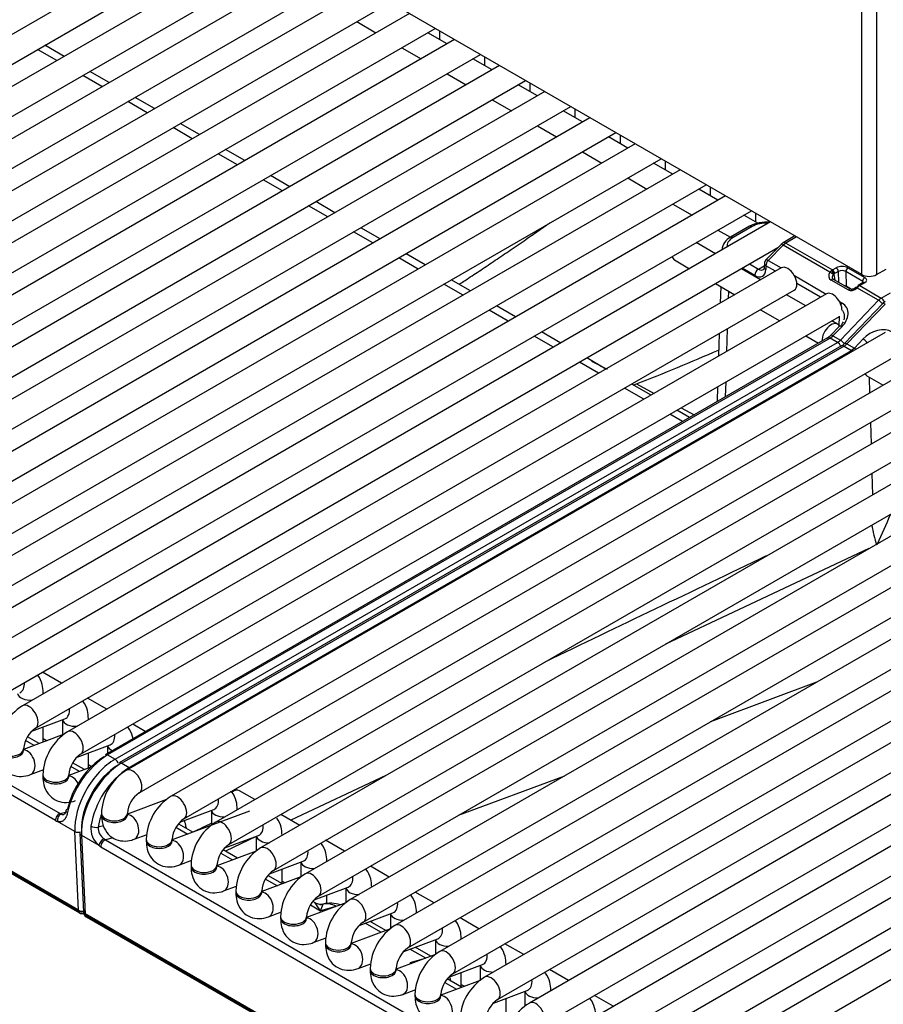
# Model space of a CAD drawing. Header units: millimetres. Extents: x 0 to 200, y 0 to 287.
# Tile 27 of 73: x 153.17 to 157.33, y 84.65 to 89.4. Entities that reach past the tile are written whole.
import ezdxf

# ---------------------------------------------------------------- set-up
doc = ezdxf.new("R2010")
doc.units = ezdxf.units.MM
doc.layers.add('148.257_BW4C_CTM', color=7, linetype='Continuous')
doc.layers.add('Standard', color=7, linetype='Continuous')

# ---------------------------------------------------------------- blocks, each defined once
blk = doc.blocks.new('SE3')
at = {"layer": '148.257_BW4C_CTM', "color": 7, "linetype": 'Continuous'}
for p, q in [((157.2288, 88.1717), (147.4884, 93.7953)), ((157.2288, 88.1717), (157.2288, 91.9023)), ((157.2995, 91.8726), (157.2995, 88.1717)), ((153.451, 85.1054), (143.5939, 90.7963)), ((143.5944, 90.7916), (153.4515, 85.1006)), ((143.5995, 90.7826), (153.4565, 85.0916)), ((154.1755, 89.9345), (150.35, 87.7258)), ((150.4125, 87.6176), (154.3005, 89.8623)), ((154.3933, 89.8088), (150.5678, 87.6001)), ((150.6303, 87.4919), (154.5183, 89.7366)), ((154.611, 89.683), (150.7855, 87.4744)), ((150.848, 87.3662), (154.736, 89.6109)), ((154.8288, 89.5573), (151.0033, 87.3487)), ((151.0658, 87.2404), (154.9538, 89.4851)), ((155.0465, 89.4316), (151.2211, 87.223)), ((151.2836, 87.1147), (155.1715, 89.3594)), ((154.7928, 89.3922), (154.8856, 89.3387)), ((155.2283, 89.2851), (155.1356, 89.3387)), ((155.1914, 89.348), (155.1914, 89.3065)), ((155.2643, 89.3059), (151.4388, 87.0972)), ((153.3813, 89.2245), (153.2886, 89.2781)), ((155.0106, 89.2665), (155.1033, 89.213)), ((151.5013, 86.989), (155.3893, 89.2337)), ((153.3462, 89.2043), (153.2535, 89.2578)), ((155.4091, 89.2222), (155.4091, 89.1807)), ((155.482, 89.1802), (151.6566, 86.9715)), ((155.4461, 89.1594), (155.3533, 89.213)), ((153.564, 89.0785), (153.4712, 89.1321)), ((153.5991, 89.0988), (153.5063, 89.1523)), ((155.2283, 89.1408), (155.3211, 89.0872)), ((151.7191, 86.8633), (155.607, 89.108)), ((155.6639, 89.0337), (155.5711, 89.0872)), ((155.6269, 89.0965), (155.6269, 89.055)), ((155.6998, 89.0544), (151.8743, 86.8458)), ((153.8168, 88.9731), (153.7241, 89.0266)), ((151.9368, 86.7375), (155.8248, 88.9823)), ((153.7817, 88.9528), (153.689, 89.0064)), ((155.4461, 89.0151), (155.5389, 88.9615)), ((155.8816, 88.908), (155.7889, 88.9615)), ((155.8447, 88.9708), (155.8447, 88.9293)), ((155.9176, 88.9287), (152.0921, 86.7201)), ((154.0346, 88.8473), (153.9418, 88.9009)), ((155.6639, 88.8893), (155.7566, 88.8358)), ((152.1546, 86.6118), (156.0426, 88.8565)), ((153.9995, 88.8271), (153.9067, 88.8806)), ((156.0624, 88.8451), (156.0624, 88.8036)), ((156.1353, 88.803), (152.3098, 86.5944)), ((156.0994, 88.7822), (156.0066, 88.8358)), ((154.2172, 88.7014), (154.1245, 88.7549)), ((154.2523, 88.7216), (154.1596, 88.7752)), ((155.8816, 88.7636), (155.9744, 88.7101)), ((152.3723, 86.4861), (156.2603, 88.7308)), ((156.3171, 88.6565), (156.2244, 88.7101)), ((156.2802, 88.7193), (156.2802, 88.6778)), ((156.3531, 88.6773), (152.5276, 86.4686)), ((154.4701, 88.5959), (154.3773, 88.6495)), ((152.5901, 86.3604), (156.4781, 88.6051)), ((154.435, 88.5756), (154.3422, 88.6292)), ((156.0994, 88.6379), (156.1921, 88.5843)), ((156.5708, 88.5515), (152.7454, 86.3429)), ((156.5349, 88.5308), (156.4421, 88.5843)), ((156.4979, 88.5936), (156.4979, 88.5521)), ((154.6528, 88.4499), (154.56, 88.5035)), ((154.6878, 88.4702), (154.5951, 88.5237)), ((156.3171, 88.5122), (156.4099, 88.4586)), ((152.8079, 86.2347), (156.6958, 88.4794)), ((156.7272, 88.4197), (156.6599, 88.4586)), ((156.7157, 88.4679), (156.7157, 88.4264)), ((156.7886, 88.4258), (152.9631, 86.2172)), ((154.8705, 88.3242), (154.7778, 88.3778)), ((154.9056, 88.3445), (154.8128, 88.398)), ((156.5349, 88.3865), (156.595, 88.3517)), ((156.6867, 88.4047), (156.5952, 88.3519)), ((156.6992, 88.4035), (156.6077, 88.3506)), ((156.5228, 88.2724), (156.4301, 88.3259)), ((156.8375, 88.3158), (156.7656, 88.2423)), ((156.8488, 88.3134), (156.7768, 88.2399)), ((156.8621, 88.324), (156.8488, 88.3134)), ((157.0742, 88.1832), (156.8488, 88.3134)), ((156.9062, 88.3579), (156.8496, 88.3252)), ((156.9135, 88.3537), (156.8621, 88.324)), ((156.8621, 88.324), (157.0868, 88.1942)), ((153.0256, 86.1089), (156.824, 88.3019)), ((155.1234, 88.2187), (155.0306, 88.2723)), ((156.5535, 88.2913), (156.5534, 88.2901)), ((155.0883, 88.1985), (154.9955, 88.252)), ((156.3251, 88.2422), (156.3978, 88.2002)), ((156.6873, 88.223), (156.7299, 88.1984)), ((156.7585, 88.2255), (156.7579, 88.2073)), ((156.7768, 88.2399), (156.8394, 88.2037)), ((156.8401, 88.2041), (153.1809, 86.0915)), ((156.7406, 88.1467), (156.6478, 88.2002)), ((156.7122, 88.1678), (156.652, 88.2026)), ((156.7299, 88.1984), (156.7581, 88.2147)), ((156.7658, 88.2146), (156.7652, 88.1963)), ((156.812, 88.1879), (156.7658, 88.2146)), ((157.0742, 88.1832), (157.0816, 88.1907)), ((157.0868, 88.1942), (157.1047, 88.2045)), ((157.0938, 88.1738), (157.0979, 88.1453)), ((157.1153, 88.1866), (157.0974, 88.1763)), ((157.1169, 88.1344), (157.1153, 88.1866)), ((157.2326, 88.1388), (157.1507, 88.1861)), ((157.1507, 88.1861), (157.1528, 88.1151)), ((157.1613, 88.2045), (157.2432, 88.1572)), ((157.2995, 88.1717), (157.3456, 88.1983)), ((158.674, 88.1633), (154.1132, 85.5301)), ((155.306, 88.0728), (155.2133, 88.1263)), ((155.3411, 88.093), (155.2484, 88.1466)), ((156.5228, 88.128), (156.6156, 88.0745)), ((156.9034, 88.1668), (157.0572, 88.078)), ((157.0297, 88.0622), (156.9155, 88.1281)), ((157.1623, 88.0978), (157.0807, 88.1446)), ((157.1737, 88.1017), (157.0921, 88.1486)), ((157.2358, 88.1334), (157.2108, 88.119)), ((157.2433, 88.1327), (157.2183, 88.1183)), ((157.2324, 88.1315), (157.2326, 88.1388)), ((153.2434, 85.9832), (156.9026, 88.0959)), ((157.0579, 88.0784), (153.3986, 85.9657)), ((156.548, 88.1135), (156.5455, 88.034)), ((156.5856, 88.0918), (156.5845, 88.0565)), ((157.1792, 88.1004), (157.1528, 88.1151)), ((157.1983, 88.1091), (157.1972, 88.108)), ((157.205, 88.1077), (157.2039, 88.1066)), ((157.2183, 88.1183), (157.205, 88.1077)), ((157.3091, 88.0476), (157.205, 88.1077)), ((157.2183, 88.1183), (157.3223, 88.0583)), ((157.3223, 88.0583), (157.3672, 88.0842)), ((154.1757, 85.4219), (158.7365, 88.0551)), ((158.89, 88.0386), (154.3292, 85.4054)), ((156.9583, 88.0209), (156.8656, 88.0745)), ((157.1211, 88.0411), (157.1331, 88.0342)), ((157.1249, 87.8554), (157.3091, 88.0476)), ((157.3294, 88.0315), (157.1453, 87.8392)), ((157.3409, 88.0293), (157.1567, 87.837)), ((157.3416, 88.0411), (157.3295, 88.0315)), ((155.5238, 87.947), (155.431, 88.0006)), ((155.5589, 87.9673), (155.4661, 88.0208)), ((156.7406, 88.0023), (156.8333, 87.9488)), ((153.4611, 85.8575), (157.1204, 87.9702)), ((157.1116, 87.9325), (157.0833, 87.9488)), ((157.1195, 87.9246), (157.1209, 87.9705)), ((157.3404, 87.8922), (153.6811, 85.7796)), ((154.3917, 85.2971), (158.9525, 87.9303)), ((159.106, 87.9139), (154.5452, 85.2807)), ((155.7766, 87.8416), (155.6839, 87.8951)), ((156.541, 87.8871), (156.5376, 87.778)), ((156.5799, 87.9096), (156.5766, 87.8005)), ((157.1209, 87.9225), (157.0778, 87.8785)), ((157.1322, 87.9201), (157.0891, 87.8761)), ((157.0632, 87.8668), (153.579, 85.8552)), ((157.0757, 87.8655), (153.5915, 85.8539)), ((153.6275, 85.8332), (157.1117, 87.8448)), ((155.7415, 87.8213), (155.6488, 87.8749)), ((156.9583, 87.8766), (157.0193, 87.8414)), ((157.0757, 87.8655), (157.0891, 87.8761)), ((157.1117, 87.8448), (157.0757, 87.8655)), ((157.0891, 87.8761), (157.1249, 87.8554)), ((157.2344, 87.861), (157.1926, 87.8163)), ((157.131, 87.8277), (153.6468, 85.816)), ((157.1435, 87.8264), (153.6593, 85.8148)), ((153.6952, 85.794), (157.1794, 87.8057)), ((154.6077, 85.1724), (159.1685, 87.8056)), ((157.1435, 87.8264), (157.1794, 87.8057)), ((157.1567, 87.837), (157.1926, 87.8163)), ((157.1926, 87.8163), (157.1794, 87.8057)), ((153.7436, 85.6713), (157.4029, 87.784)), ((157.5564, 87.7675), (153.8971, 85.6548)), ((159.3221, 87.7892), (154.7612, 85.156)), ((155.9593, 87.6956), (155.8665, 87.7491)), ((155.9944, 87.7159), (155.9016, 87.7694)), ((149.6566, 87.7105), (153.3618, 85.5714)), ((153.3396, 85.5378), (149.6344, 87.6769)), ((153.9596, 85.5466), (157.6189, 87.6593)), ((154.8237, 85.0477), (159.3846, 87.6809)), ((159.5381, 87.6644), (154.9772, 85.0312)), ((156.572, 87.6536), (156.5698, 87.5819)), ((157.252, 87.684), (157.3318, 87.6379)), ((157.2634, 87.6774), (157.2658, 87.5997)), ((156.1771, 87.5699), (156.0843, 87.6234)), ((156.2121, 87.5901), (156.1194, 87.6437)), ((156.1412, 87.6439), (156.2266, 87.5985)), ((156.5331, 87.6311), (156.5309, 87.5594)), ((155.0397, 84.923), (159.6006, 87.5562)), ((159.7541, 87.5397), (155.1933, 84.9065)), ((156.3981, 87.4828), (156.3371, 87.518)), ((156.3568, 87.5293), (156.4203, 87.4956)), ((156.363, 87.4625), (156.3021, 87.4977)), ((155.2558, 84.7983), (159.8166, 87.4315)), ((159.9701, 87.415), (155.4093, 84.7818)), ((157.27, 87.4578), (157.273, 87.3545)), ((155.4718, 84.6735), (160.0326, 87.3067)), ((160.1861, 87.2903), (155.6253, 84.6571)), ((155.6878, 84.5488), (160.2486, 87.182)), ((157.2773, 87.2126), (157.2803, 87.1092)), ((160.4022, 87.1656), (155.8413, 84.5324)), ((155.9038, 84.4241), (160.4647, 87.0573)), ((160.6182, 87.0408), (156.0573, 84.4076)), ((156.1198, 84.2994), (160.6807, 86.9326)), ((160.8342, 86.9161), (156.2734, 84.2829)), ((157.2624, 86.8494), (156.2811, 86.388)), ((156.3359, 84.1747), (160.8967, 86.8079)), ((153.3695, 86.2003), (153.2767, 86.2539)), ((157.0107, 86.2053), (156.7999, 86.1268)), ((153.281, 86.1493), (153.281, 86.1545)), ((153.5872, 86.0746), (153.4945, 86.1282)), ((156.7999, 86.1268), (156.4981, 86.0144)), ((153.2263, 85.9692), (153.3851, 86.0285)), ((153.281, 85.916), (153.281, 85.9896)), ((153.3738, 86.0243), (153.3738, 85.9506)), ((153.4988, 86.0236), (153.4988, 86.0287)), ((153.7731, 85.9673), (153.7122, 86.0025)), ((153.3819, 85.9537), (153.1862, 85.8805)), ((153.2618, 85.9088), (153.2048, 85.9417)), ((153.2374, 85.8997), (153.1959, 85.9236)), ((153.281, 85.9335), (153.2995, 85.9229)), ((153.4441, 85.8434), (153.6029, 85.9028)), ((153.5916, 85.8986), (153.5916, 85.8624)), ((153.1862, 85.8761), (153.1862, 85.8842)), ((153.4988, 85.7902), (153.4988, 85.8639)), ((153.5915, 85.8539), (153.6275, 85.8332)), ((153.4552, 85.7739), (153.4137, 85.7979)), ((153.4796, 85.7831), (153.4226, 85.816)), ((153.4988, 85.8078), (153.5144, 85.7988)), ((153.6593, 85.8148), (153.6952, 85.794)), ((153.2187, 85.7592), (153.2831, 85.7833)), ((153.279, 85.7585), (153.279, 85.7504)), ((153.5099, 85.7944), (153.404, 85.7548)), ((153.404, 85.7504), (153.404, 85.7585)), ((154.9336, 85.7543), (154.4752, 85.5388)), ((155.7941, 85.7523), (155.2815, 85.5614)), ((154.3017, 85.639), (154.228, 85.6816)), ((153.8757, 85.6393), (153.6865, 85.5686)), ((153.3618, 85.5714), (153.3883, 85.5787)), ((153.5615, 85.5723), (153.5615, 85.5642)), ((153.6865, 85.5642), (153.6865, 85.5723)), ((154.2754, 85.5833), (153.9025, 85.4439)), ((153.94, 85.5299), (154.1031, 85.5909)), ((154.0918, 85.5867), (154.0918, 85.5146)), ((154.2168, 85.59), (154.2168, 85.5911)), ((154.5178, 85.5143), (154.4267, 85.5668)), ((153.4333, 85.4848), (153.3496, 85.5331)), ((153.5718, 85.5128), (153.5458, 85.506)), ((154.0024, 85.4812), (153.9344, 85.5205)), ((153.451, 85.1054), (153.4333, 85.4848)), ((153.4578, 85.4765), (153.4755, 85.0961)), ((153.4651, 85.4664), (153.5487, 85.4181)), ((153.4651, 85.4664), (153.4828, 85.087)), ((153.7189, 85.4473), (153.7813, 85.4706)), ((153.921, 85.505), (153.978, 85.4721)), ((153.9692, 85.5072), (153.9691, 85.5078)), ((154.156, 85.4052), (154.3192, 85.4662)), ((154.4328, 85.4652), (154.4328, 85.4664)), ((153.6177, 85.4542), (153.5811, 85.4447)), ((153.5811, 85.4447), (158.0489, 82.8653)), ((153.7775, 85.4476), (153.7775, 85.4395)), ((153.9025, 85.4395), (153.9025, 85.4476)), ((154.3078, 85.4601), (154.1596, 85.3904)), ((154.3078, 85.4619), (154.3078, 85.39)), ((154.7338, 85.3896), (154.6428, 85.4421)), ((153.5589, 85.4111), (158.0266, 82.8317)), ((154.3078, 85.3899), (154.1185, 85.3192)), ((154.137, 85.3803), (154.194, 85.3474)), ((154.2184, 85.3565), (154.1486, 85.3968)), ((153.9349, 85.3226), (153.9974, 85.3459)), ((153.9935, 85.3229), (153.9935, 85.3147)), ((154.1185, 85.3147), (154.1185, 85.3229)), ((154.372, 85.2805), (154.5352, 85.3415)), ((154.5238, 85.3372), (154.5238, 85.2652)), ((154.6488, 85.3405), (154.6488, 85.3417)), ((154.4328, 85.2327), (154.4328, 85.3032)), ((154.9498, 85.2648), (154.8588, 85.3174)), ((154.5238, 85.2652), (154.3345, 85.1945)), ((154.3531, 85.2555), (154.41, 85.2227)), ((154.4344, 85.2318), (154.3646, 85.2721)), ((154.4328, 85.2455), (154.4328, 85.2455)), ((154.4328, 85.2455), (154.4478, 85.2368)), ((154.1509, 85.1978), (154.2134, 85.2212)), ((154.2095, 85.1982), (154.2095, 85.19)), ((154.3345, 85.19), (154.3345, 85.1982)), ((154.5881, 85.1558), (154.7512, 85.2167)), ((154.6488, 85.1378), (154.6488, 85.1785)), ((154.7399, 85.2125), (154.7399, 85.1405)), ((154.8649, 85.2158), (154.8649, 85.2169)), ((155.1658, 85.1401), (155.0748, 85.1927)), ((154.7398, 85.1405), (154.5506, 85.0697)), ((154.5691, 85.1308), (154.6178, 85.1027)), ((154.5953, 85.1389), (154.5807, 85.1473)), ((154.6178, 85.1027), (154.5916, 85.1407)), ((154.6148, 85.1331), (154.5964, 85.1381)), ((154.629, 85.1338), (154.6148, 85.1331)), ((154.6178, 85.1027), (154.6301, 85.1344)), ((153.4515, 85.1006), (153.451, 85.1054)), ((153.4757, 85.0947), (153.476, 85.092)), ((164.7611, 78.5754), (153.4828, 85.087)), ((153.4828, 85.087), (153.4833, 85.0822)), ((154.367, 85.0731), (154.4294, 85.0965)), ((154.6921, 85.1226), (154.6178, 85.1027)), ((154.8041, 85.031), (154.9672, 85.092)), ((154.9559, 85.0878), (154.9559, 85.0158)), ((155.0809, 85.0911), (155.0809, 85.0922)), ((153.4833, 85.0822), (164.7617, 78.5707)), ((153.4884, 85.0732), (164.7667, 78.5617)), ((154.4256, 85.0735), (154.4256, 85.0653)), ((154.5506, 85.0653), (154.5506, 85.0735)), ((154.9092, 84.9983), (154.8335, 85.042)), ((154.9336, 85.0074), (154.8579, 85.0512)), ((154.8649, 85.0471), (154.8649, 85.0538)), ((155.3818, 85.0154), (155.2908, 85.0679)), ((154.9558, 85.0157), (154.7666, 84.945)), ((154.583, 84.9484), (154.6454, 84.9717)), ((154.6416, 84.9487), (154.6416, 84.9406)), ((154.7666, 84.9406), (154.7666, 84.9487)), ((155.0201, 84.9063), (155.1833, 84.9673)), ((155.1719, 84.9631), (155.1719, 84.8911)), ((155.2969, 84.9664), (155.2969, 84.9675)), ((155.5979, 84.8907), (155.5068, 84.9432)), ((155.1252, 84.8736), (155.0495, 84.9173)), ((155.1496, 84.8827), (155.0739, 84.9264)), ((155.0809, 84.9224), (155.0809, 84.929)), ((154.799, 84.8237), (154.8614, 84.847)), ((155.1718, 84.891), (154.9826, 84.8203)), ((155.0498, 84.8533), (155.1244, 84.8733)), ((155.0498, 84.8533), (155.0581, 84.8485)), ((154.8576, 84.824), (154.8576, 84.8159)), ((154.9826, 84.8159), (154.9826, 84.824)), ((155.2361, 84.7816), (155.3993, 84.8426)), ((155.2969, 84.7338), (155.2969, 84.8043)), ((155.3879, 84.8383), (155.3879, 84.7664)), ((155.5129, 84.8416), (155.5129, 84.8428)), ((155.8139, 84.766), (155.7229, 84.8185)), ((155.3879, 84.7663), (155.1986, 84.6956)), ((155.2171, 84.7567), (155.2741, 84.7238)), ((155.2985, 84.7329), (155.2287, 84.7732)), ((155.015, 84.699), (155.0775, 84.7223)), ((155.2969, 84.7466), (155.3119, 84.7379)), ((155.4521, 84.6569), (155.6153, 84.7179)), ((155.604, 84.7136), (155.604, 84.6416)), ((155.729, 84.7169), (155.729, 84.7181)), ((155.0736, 84.6993), (155.0736, 84.6911)), ((155.1986, 84.6911), (155.1986, 84.6993)), ((155.5129, 84.6091), (155.5129, 84.6796)), ((156.0299, 84.6412), (155.9389, 84.6938))]:
    blk.add_line(p, q, dxfattribs=at)
for centre, radius, start, end in [((156.7702, 88.2432), 0.1818, 85.5601, 117.3392), ((156.6295, 88.2836), 0.0764, 116.644, 174.2836), ((156.8606, 88.2989), 0.028, 112.852, 144.3083), ((156.7834, 88.2248), 0.025, 135.602, 178.2302), ((157.1011, 88.1647), 0.0117, 128.6822, 152.4737), ((157.133, 88.1495), 0.0619, 62.7833, 117.1964), ((157.0918, 88.1848), 0.0235, 4.296, 56.8632), ((157.1326, 88.1519), 0.0388, 62.1423, 116.4234), ((157.1741, 88.1849), 0.0234, 123.0643, 176.9357), ((157.0959, 88.1558), 0.00815, 188.4992, 243.1012), ((157.0184, 87.9378), 0.084, 302.1888, 315.1107), ((157.0885, 87.8949), 0.0795, 302.3121, 315.5993), ((152.0963, 98.0004), 11.1184, 291.33384, 293.54568), ((157.158, 87.7728), 0.0392, 48.4003, 56.8436), ((157.1597, 87.7596), 0.0656, 51.9866, 59.9282), ((163.9562, 103.2675), 17.4692, 242.63176, 242.90665), ((155.7878, 87.6292), 1.6942, 333.4878, 338.7418), ((157.6572, 87.0069), 0.3823, 186.5393, 201.3528), ((334.9719, -286.3531), 413.5342, 115.526579, 115.690765), ((153.3165, 85.875), 0.2554, 122.0679, 177.9321), ((153.319, 85.8736), 0.1332, 124.5986, 175.4014), ((153.5342, 85.7493), 0.2554, 122.0679, 177.9321), ((153.839, 85.475), 0.4526, 123.152, 167.1393), ((153.5368, 85.7478), 0.1332, 124.5986, 175.4014), ((153.9317, 85.4387), 0.4268, 123.6431, 170.3307), ((153.8167, 85.5631), 0.2554, 122.0679, 177.9321), ((153.8193, 85.5617), 0.1332, 124.5986, 175.4014), ((154.0327, 85.4384), 0.2554, 122.0679, 177.9321), ((154.0353, 85.4369), 0.1332, 124.5986, 175.4014), ((154.2488, 85.3137), 0.2554, 122.0679, 177.9321), ((334.9719, -286.3531), 413.5342, 115.938125, 115.951453), ((153.6146, 85.499), 0.1043, 173.6986, 230.8273), ((153.611, 85.5033), 0.0653, 177.5682, 235.696), ((154.0652, 85.5186), 0.0966, 186.7886, 191.7678), ((154.2513, 85.3122), 0.1332, 124.5986, 175.4014), ((154.4648, 85.189), 0.2554, 122.0679, 177.9321), ((154.4673, 85.1875), 0.1332, 124.5986, 175.4014), ((154.6808, 85.0642), 0.2554, 122.0679, 177.9321), ((154.6833, 85.0628), 0.1332, 124.5986, 175.4014), ((154.6659, 84.9888), 0.15, 71.2539, 103.9344), ((154.8968, 84.9395), 0.2554, 122.0679, 177.9321), ((153.469, 85.1132), 0.025, 240, 287.2943), ((153.5009, 85.0949), 0.025, 186.4635, 240), ((154.8994, 84.9381), 0.1332, 124.5986, 175.4014), ((155.1128, 84.8148), 0.2554, 122.0679, 177.9321), ((155.1154, 84.8133), 0.1332, 124.5986, 175.4014), ((155.3289, 84.6901), 0.2554, 122.0679, 177.9321), ((155.3314, 84.6886), 0.1332, 124.5986, 175.4014), ((155.0979, 84.7394), 0.15, 8.1204, 17.107), ((155.5449, 84.5654), 0.2554, 122.0679, 177.9321), ((155.5474, 84.5639), 0.1332, 124.5986, 175.4014), ((155.7609, 84.4406), 0.2554, 122.0679, 177.9321)]:
    blk.add_arc(centre, radius, start, end, dxfattribs=at)
for centre, major_axis, ratio, start_param, end_param in [((156.7697, 88.3624), (0.1002, 0.0006), 0.579793, 1.473918, 2.347133), ((156.6992, 88.383), (0.0125, -0.0217), 0.57735, 2.356194, 3.141593), ((156.6785, 88.3098), (0.1, -0.0001), 0.57735, 2.356809, 3.230024), ((156.6077, 88.3302), (0.0125, -0.0217), 0.57735, 2.356194, 3.142173), ((156.8554, 88.2983), (0.0179, -0.0175), 0.311422, 2.229281, 3.141593), ((156.8621, 88.3036), (0.0125, -0.0217), 0.57735, 2.356194, 3.151214), ((156.3563, 88.2963), (-0.0313, -0.0541), 0.57735, 5.754822, 6.283185), ((156.7834, 88.2248), (0.025, -0.0008), 0.597222, 3.141593, 3.945136), ((156.7834, 88.2248), (0.0179, -0.0175), 0.311422, 2.229281, 3.141593), ((156.7834, 88.2248), (-0.0125, -0.0217), 0.57735, 4.310963, 5.497787), ((156.7299, 88.178), (-0.0125, -0.0217), 0.57735, 3.926991, 5.497787), ((156.7122, 88.2291), (-0.0375, 0.065), 0.57735, 2.356194, 3.891951), ((156.7299, 88.2393), (-0.025, 0.0433), 0.57735, 2.356194, 3.142785), ((156.7829, 88.2065), (0.025, -0.0008), 0.597222, 3.141593, 3.945136), ((156.8714, 88.15), (-0.0313, 0.0541), 0.57735, 3.141593, 6.283185), ((157.1075, 88.1732), (0.0365, 0.0185), 0.74249, 2.231525, 3.594765), ((157.0782, 88.1741), (-0.0126, 0.0082), 0.433114, 3.70532, 5.297124), ((157.0877, 88.1529), (0.0241, 0.0438), 0.591335, 0.772515, 0.920508), ((157.0832, 88.1795), (-0.009, 0.012), 0.488885, 3.895667, 5.431806), ((157.0868, 88.182), (-0.0075, 0.013), 0.57735, 3.962031, 5.497787), ((157.0983, 88.1472), (0.0165, 0.0309), 0.597209, 0.766606, 0.914599), ((157.2642, 88.1921), (0.05, 0), 0.57735, 3.926991, 5.497787), ((157.0847, 88.1356), (-0.0075, -0.013), 0.576646, 3.141593, 4.309532), ((157.2432, 88.145), (-0.0075, -0.013), 0.57735, 3.926991, 5.497787), ((157.2433, 88.1204), (0.0075, -0.013), 0.57735, 2.356194, 3.141593), ((157.222, 88.145), (-0.03, 0), 0.57735, 2.356809, 3.927605), ((157.0892, 88.0243), (-0.0312, 0.0541), 0.57735, 3.926991, 6.283185), ((157.1351, 88.1049), (0.025, 0.0004), 0.567188, 0.776973, 1.294221), ((157.1828, 88.119), (-0.0279, -0.0135), 0.731611, 0.463073, 2.027474), ((157.1662, 88.0887), (-0.0075, -0.013), 0.576646, 3.140347, 4.309532), ((157.2079, 88.0976), (0.0107, -0.0105), 0.311422, 2.229281, 3.14597), ((157.209, 88.0986), (0.0107, -0.0105), 0.311422, 2.229281, 3.141593), ((157.2068, 88.0845), (0.0184, 0.0298), 0.556781, 0.801732, 1.185705), ((157.2183, 88.106), (0.0075, -0.013), 0.57735, 3.141593, 3.891951), ((157.2183, 88.106), (0.0075, -0.013), 0.57735, 2.356194, 3.141593), ((157.1397, 88.0191), (-0.0125, -0.0217), 0.57735, 4.310963, 4.676905), ((157.0614, 87.9609), (-0.0941, -0.0507), 0.710294, 2.727601, 3.555093), ((157.3223, 88.0174), (0.025, 0.0433), 0.57735, 0.785398, 1.169371), ((157.3157, 88.0325), (-0.0181, 0.0173), 0.319031, 4.279363, 5.36742), ((157.3223, 88.0378), (0.0125, -0.0217), 0.57735, 1.26151, 2.356194), ((157.3475, 88.0142), (0.0181, -0.0173), 0.319031, 2.225827, 3.141593), ((157.0803, 87.8784), (-0.0312, -0.0541), 0.57735, 2.771788, 5.530834), ((157.0614, 87.9609), (-0.0941, -0.0507), 0.710294, 1.984297, 2.727601), ((157.1388, 87.905), (0.0179, -0.0175), 0.311451, 2.229268, 3.141593), ((157.3052, 87.8202), (0.0917, 0.0528), 0.724967, 0.397259, 1.968055), ((157.1117, 87.8856), (-0.025, -0.0433), 0.57735, 0.785398, 1.169371), ((157.1117, 87.8244), (0.0125, -0.0217), 0.57735, 1.294502, 2.356194), ((157.1315, 87.8403), (0.0181, -0.0173), 0.319031, 1.13133, 2.225827), ((157.1634, 87.8219), (0.0181, -0.0173), 0.319031, 2.225827, 3.141593), ((157.2411, 87.8459), (0.0182, -0.0171), 0.326555, 1.063111, 2.222284), ((157.1435, 87.806), (0.0125, -0.0217), 0.57735, 2.356194, 3.141593), ((157.1435, 87.8672), (-0.025, -0.0433), 0.57735, 0.785398, 1.169371), ((157.2833, 87.7381), (0.0312, 0.0541), 0.57735, 2.827684, 3.141593), ((156.1388, 87.7316), (0.0456, 0.089), 0.660548, 3.645547, 3.833886), ((153.1455, 86.2128), (0.0219, -0.0585), 0.668835, 0, 1.177544), ((153.2185, 86.1545), (-0.0625, 0), 0.57735, 0.1188, 1.726164), ((153.2185, 86.1545), (-0.0625, 0), 0.57735, 2.986225, 3.141443), ((153.2121, 86.0373), (-0.0313, 0.0541), 0.57735, 3.149658, 6.283185), ((153.3633, 86.0871), (0.0219, -0.0585), 0.668835, 0, 1.177544), ((153.4363, 86.0287), (-0.0625, 0), 0.57735, 0.1188, 1.726164), ((153.4363, 86.0287), (-0.0625, 0), 0.57735, 2.986225, 3.141443), ((153.4299, 85.9116), (-0.0313, 0.0541), 0.57735, 3.149658, 6.283185), ((153.581, 85.9613), (0.0219, -0.0585), 0.668835, 0, 1.177544), ((153.6541, 85.903), (-0.0625, 0), 0.57735, 0.1188, 0.873503), ((153.1237, 85.8842), (-0.0625, 0), 0.57735, 0, 3.133528), ((153.1237, 85.8761), (-0.0625, 0), 0.57735, 0, 3.141593), ((153.1968, 85.8177), (0.0219, -0.0585), 0.668835, 0.000465, 2.872612), ((153.5677, 85.6439), (-0.1313, -0.2128), 0.556861, 3.943267, 5.276914), ((153.5915, 85.8335), (0.0125, -0.0217), 0.57735, 2.356194, 3.141593), ((153.6275, 85.6086), (-0.1375, -0.2382), 0.57735, 3.926991, 5.550147), ((153.6593, 85.5903), (-0.1375, -0.2382), 0.57735, 3.926991, 5.550147), ((153.6416, 85.6005), (-0.125, -0.2165), 0.57735, 3.926991, 5.550147), ((153.6275, 85.8128), (0.0125, -0.0217), 0.57735, 1.236425, 2.356194), ((153.6593, 85.7944), (0.0125, -0.0217), 0.57735, 2.356194, 3.141593), ((153.3415, 85.7585), (-0.0625, 0), 0.57735, 0, 3.133528), ((153.3415, 85.7504), (-0.0625, 0), 0.57735, 0, 3.141593), ((153.4145, 85.692), (0.0219, -0.0585), 0.668835, 1.751727, 2.872612), ((153.7124, 85.7254), (-0.0313, 0.0541), 0.57735, 3.149658, 6.283185), ((153.6952, 85.7736), (0.0125, -0.0217), 0.57735, 2.080357, 2.356194), ((153.9284, 85.6007), (-0.0313, 0.0541), 0.57735, 3.149658, 6.283185), ((154.1967, 85.6275), (-0.0313, -0.0541), 0.57735, 3.141593, 4.052472), ((154.0813, 85.6494), (0.0219, -0.0585), 0.668835, 0, 1.209241), ((153.3572, 85.549), (-0.0125, -0.0217), 0.57735, 3.665191, 5.550147), ((153.3673, 85.5443), (-0.0083, -0.0236), 0.687149, 3.554825, 5.432089), ((153.3544, 85.6115), (0.03, -0.0429), 0.460877, -0.783198, -0.591119), ((153.4149, 85.5809), (0.0244, -0.0053), 0.444894, 3.162163, 4.033186), ((153.4149, 85.5809), (0.0244, -0.0053), 0.444894, 2.470589, 3.162163), ((153.7191, 85.5565), (0.1182, 0.2204), 0.597134, 1.8313, 2.10033), ((153.624, 85.5723), (-0.0625, 0), 0.57735, 0, 3.133528), ((153.624, 85.5642), (-0.0625, 0), 0.57735, 0, 3.141593), ((153.697, 85.5058), (0.0219, -0.0585), 0.668835, 0.000465, 2.872612), ((154.1543, 85.5911), (-0.0625, 0), 0.57735, 0.1188, 1.602936), ((154.1543, 85.5911), (-0.0625, 0), 0.57735, 3.109453, 3.141443), ((153.3368, 85.6003), (0.0387, -0.0663), 0.548038, -0.76518, -0.573101), ((154.1444, 85.476), (-0.0313, 0.0541), 0.57735, 3.149658, 6.283185), ((154.2973, 85.5247), (0.0219, -0.0585), 0.668835, 0, 1.209241), ((153.4509, 85.496), (0.025, 0.0012), 0.606775, 3.899404, 5.277285), ((153.4827, 85.4777), (0.025, 0.0012), 0.606775, 3.141593, 3.899404), ((153.5281, 85.5155), (0.0247, -0.0039), 0.405722, 4.008604, 5.571201), ((154.0046, 85.4882), (0.0495, 0.0071), 0.623023, -4.01018, -3.859272), ((154.3703, 85.4664), (-0.0625, 0), 0.57735, 3.109453, 3.141443), ((153.5664, 85.4294), (0.0156, 0.0195), 0.444169, 0.608524, 2.485789), ((153.5558, 85.4738), (0.0389, -0.0665), 0.544832, -0.954557, -0.762478), ((153.5766, 85.4224), (0.0125, 0.0217), 0.57735, 0.523599, 2.408554), ((153.5735, 85.4851), (0.0305, -0.043), 0.460186, -0.975146, -0.783066), ((153.84, 85.4476), (-0.0625, 0), 0.57735, 0, 3.133528), ((153.84, 85.4395), (-0.0625, 0), 0.57735, 0, 3.141593), ((153.913, 85.3811), (0.0219, -0.0585), 0.668835, 0.000465, 2.872612), ((154.3703, 85.4664), (-0.0625, 0), 0.57735, 0.1188, 1.602936), ((154.3604, 85.3513), (-0.0313, 0.0541), 0.57735, 3.149658, 6.283185), ((154.5133, 85.4), (0.0219, -0.0585), 0.668835, 0, 1.209241), ((154.056, 85.3229), (-0.0625, 0), 0.57735, 0, 3.133528), ((154.5863, 85.3417), (-0.0625, 0), 0.57735, 0.1188, 1.602936), ((154.5863, 85.3417), (-0.0625, 0), 0.57735, 3.109453, 3.141443), ((154.056, 85.3147), (-0.0625, 0), 0.57735, 0, 3.141593), ((154.1291, 85.2564), (0.0219, -0.0585), 0.668835, 0.000465, 2.872612), ((154.5764, 85.2266), (-0.0313, 0.0541), 0.57735, 3.149658, 6.283185), ((154.7293, 85.2753), (0.0219, -0.0585), 0.668835, 0, 1.209241), ((154.272, 85.1982), (-0.0625, 0), 0.57735, 0, 3.133528), ((154.272, 85.19), (-0.0625, 0), 0.57735, 0, 3.141593), ((154.3451, 85.1317), (0.0219, -0.0585), 0.668835, 0.000465, 2.872612), ((154.8024, 85.2169), (-0.0625, 0), 0.57735, 0.1188, 1.602936), ((154.8024, 85.2169), (-0.0625, 0), 0.57735, 3.109453, 3.141443), ((154.6181, 85.183), (-0.0009, 0.05), 0.995646, 3.052243, 3.365822), ((154.6659, 84.9888), (-0.0388, 0.1449), 0.707107, 5.667706, 6.253868), ((154.7925, 85.1018), (-0.0313, 0.0541), 0.57735, 3.149658, 6.283185), ((154.9454, 85.1506), (0.0219, -0.0585), 0.668835, 0, 1.209241), ((153.4688, 85.1131), (0.0251, -0.0023), 0.503419, 3.968267, 5.182957), ((153.469, 85.1132), (0.0125, 0.0217), 0.57735, 2.478368, 3.141593), ((153.469, 85.1132), (-0.0248, -0.0028), 0.643408, 0.716376, 1.756757), ((153.5006, 85.0947), (0.0251, -0.0023), 0.503419, 3.210456, 3.968267), ((153.5009, 85.0949), (0.0248, 0.0028), 0.643408, 3.141593, 3.857969), ((155.0184, 85.0922), (-0.0625, 0), 0.57735, 0.1188, 1.602936), ((155.0184, 85.0922), (-0.0625, 0), 0.57735, 3.109453, 3.141443), ((153.5009, 85.0949), (0.0125, 0.0217), 0.57735, 2.478368, 3.141593), ((154.4881, 85.0735), (-0.0625, 0), 0.57735, 0, 3.133528), ((154.4881, 85.0653), (-0.0625, 0), 0.57735, 0, 3.141593), ((154.5611, 85.007), (0.0219, -0.0585), 0.668835, 0.000465, 2.872612), ((155.0085, 84.9771), (-0.0313, 0.0541), 0.57735, 3.149658, 6.283185), ((155.1614, 85.0258), (0.0219, -0.0585), 0.668835, 0, 1.209241), ((154.7041, 84.9487), (-0.0625, 0), 0.57735, 0, 3.133528), ((154.7041, 84.9406), (-0.0625, 0), 0.57735, 0, 3.141593), ((154.7771, 84.8822), (0.0219, -0.0585), 0.668835, 0.000465, 2.872612), ((155.2344, 84.9675), (-0.0625, 0), 0.57735, 0.1188, 1.602936), ((155.2344, 84.9675), (-0.0625, 0), 0.57735, 3.109453, 3.141443), ((155.2245, 84.8524), (-0.0313, 0.0541), 0.57735, 3.149658, 6.283185), ((155.3774, 84.9011), (0.0219, -0.0585), 0.668835, 0, 1.209241), ((154.9201, 84.824), (-0.0625, 0), 0.57735, 0, 3.133528), ((154.9201, 84.8159), (-0.0625, 0), 0.57735, 0, 3.141593), ((154.9931, 84.7575), (0.0219, -0.0585), 0.668835, 0.000465, 2.869209), ((155.4504, 84.8428), (-0.0625, 0), 0.57735, 0.1188, 1.602936), ((155.4504, 84.8428), (-0.0625, 0), 0.57735, 3.109453, 3.141443), ((155.4405, 84.7277), (-0.0313, 0.0541), 0.57735, 3.149658, 6.283185), ((155.5934, 84.7764), (0.0219, -0.0585), 0.668835, 0, 1.209241), ((155.6665, 84.7181), (-0.0625, 0), 0.57735, 0.1188, 1.602936), ((155.6665, 84.7181), (-0.0625, 0), 0.57735, 3.109453, 3.141443), ((155.1361, 84.6993), (-0.0625, 0), 0.57735, 0, 3.133528), ((155.1361, 84.6911), (-0.0625, 0), 0.57735, 0, 3.141593), ((155.2092, 84.6328), (0.0219, -0.0585), 0.668835, 0.000465, 2.872612), ((155.6566, 84.603), (-0.0313, 0.0541), 0.57735, 3.149658, 6.283185)]:
    blk.add_ellipse(centre, major_axis=major_axis, ratio=ratio, start_param=start_param, end_param=end_param, dxfattribs=at)
for points, knots in [([(155.2864, 88.1246), (155.3016, 88.1346), (155.3394, 88.1594), (155.4005, 88.2), (155.4707, 88.2471), (155.5436, 88.2968), (155.6151, 88.3459), (155.673, 88.3861), (155.7082, 88.4106), (155.7215, 88.4198), (155.7239, 88.4214)], [0.0211836, 0.0211836, 0.0211836, 0.0211836, 0.0728819, 0.1493456, 0.2293904, 0.3130151, 0.4002179, 0.4759815, 0.5133728, 0.5216492, 0.5216492, 0.5216492, 0.5216492]), ([(156.7579, 88.2073), (156.7575, 88.2039), (156.7568, 88.198), (156.7549, 88.1959), (156.7549, 88.1959), (156.7549, 88.196)], [0, 0, 0, 0, 0.363993, 0.749235, 1, 1, 1, 1]), ([(157.1972, 88.108), (157.196, 88.1069), (157.1939, 88.1051), (157.1901, 88.1028), (157.1863, 88.1014), (157.1828, 88.1005), (157.1798, 88.1003), (157.1764, 88.1006), (157.1749, 88.1012), (157.1738, 88.1017)], [0, 0, 0, 0, 0.161981, 0.314483, 0.456486, 0.586296, 0.704318, 0.812146, 1, 1, 1, 1]), ([(157.1346, 87.9981), (157.1406, 87.9903), (157.1453, 87.9758), (157.143, 87.9591), (157.1416, 87.9539)], [0.1782402, 0.1782402, 0.1782402, 0.1782402, 0.5, 0.6439348, 0.6439348, 0.6439348, 0.6439348]), ([(157.0632, 87.8668), (157.0633, 87.8668), (157.0633, 87.8669), (157.0667, 87.8687), (157.0712, 87.8682), (157.0757, 87.8655)], [0.4889981, 0.4889981, 0.4889981, 0.4889981, 0.5, 0.5, 1, 1, 1, 1]), ([(157.0891, 87.8761), (157.0846, 87.8788), (157.0808, 87.8799), (157.0784, 87.8789), (157.0781, 87.8787), (157.0779, 87.8785)], [0, 0, 0, 0, 0.5, 0.5, 0.5925402, 0.5925402, 0.5925402, 0.5925402]), ([(153.281, 86.1545), (153.2803, 86.1693), (153.278, 86.1975), (153.2647, 86.2261), (153.254, 86.2398), (153.2534, 86.2405)], [0, 0, 0, 0, 0.1688077, 0.3779845, 0.3901591, 0.3901591, 0.3901591, 0.3901591]), ([(153.4988, 86.0287), (153.498, 86.0436), (153.4958, 86.0718), (153.4825, 86.1004), (153.4717, 86.1141), (153.4711, 86.1148)], [0, 0, 0, 0, 0.1688077, 0.3779845, 0.3901591, 0.3901591, 0.3901591, 0.3901591]), ([(153.7138, 85.9327), (153.7132, 85.9362), (153.7093, 85.9551), (153.7002, 85.9747), (153.6895, 85.9883), (153.6889, 85.9891)], [0.1231438, 0.1231438, 0.1231438, 0.1231438, 0.1688077, 0.3779845, 0.3901591, 0.3901591, 0.3901591, 0.3901591]), ([(153.0612, 85.8761), (153.062, 85.8612), (153.0642, 85.8331), (153.0836, 85.7914), (153.1194, 85.7604), (153.1631, 85.7478), (153.198, 85.7521), (153.2146, 85.7578), (153.2187, 85.7592)], [0, 0, 0, 0, 0.168808, 0.377985, 0.567042, 0.763573, 0.950418, 1, 1, 1, 1]), ([(153.279, 85.7504), (153.2798, 85.7355), (153.282, 85.7073), (153.3014, 85.6657), (153.3371, 85.6347), (153.3809, 85.6221), (153.4158, 85.6264), (153.4324, 85.632), (153.4364, 85.6335)], [0, 0, 0, 0, 0.168808, 0.377985, 0.567042, 0.763573, 0.950418, 1, 1, 1, 1]), ([(154.2168, 85.5911), (154.216, 85.606), (154.2138, 85.6341), (154.2002, 85.6634), (154.189, 85.6774), (154.1879, 85.6786)], [0, 0, 0, 0, 0.1688077, 0.3779845, 0.3979258, 0.3979258, 0.3979258, 0.3979258]), ([(153.3978, 85.5758), (153.3973, 85.5738), (153.3964, 85.5699), (153.3948, 85.5644), (153.393, 85.5592), (153.3909, 85.5545), (153.3886, 85.5501), (153.386, 85.5461), (153.3833, 85.5425), (153.3796, 85.5386), (153.375, 85.5349), (153.3693, 85.5322), (153.3632, 85.5309), (153.3567, 85.5311), (153.352, 85.5324), (153.3496, 85.5331)], [0, 0, 0, 0, 0.063756, 0.126536, 0.1887, 0.250621, 0.312676, 0.375237, 0.438671, 0.503328, 0.608929, 0.709366, 0.806584, 0.902724, 1, 1, 1, 1]), ([(153.3684, 85.5682), (153.3692, 85.5679), (153.3709, 85.5673), (153.3737, 85.5667), (153.3768, 85.5664), (153.3793, 85.5666), (153.3807, 85.5669), (153.381, 85.567)], [0, 0, 0, 0, 0.0543582, 0.1203198, 0.1979439, 0.2872645, 0.3150017, 0.3150017, 0.3150017, 0.3150017]), ([(153.3905, 85.5862), (153.3895, 85.5823), (153.3878, 85.5761), (153.3836, 85.5683), (153.3819, 85.5674), (153.3807, 85.5669)], [0, 0, 0, 0, 0.274697, 0.530737, 1, 1, 1, 1]), ([(153.5615, 85.5642), (153.5623, 85.5493), (153.5645, 85.5211), (153.5839, 85.4795), (153.6196, 85.4485), (153.6634, 85.4359), (153.6983, 85.4402), (153.7148, 85.4459), (153.7189, 85.4473)], [0, 0, 0, 0, 0.168808, 0.377985, 0.567042, 0.763573, 0.950418, 1, 1, 1, 1]), ([(153.9691, 85.5078), (153.9687, 85.5104), (153.9679, 85.5156), (153.9662, 85.523), (153.9643, 85.5299), (153.9626, 85.5349), (153.9616, 85.5375), (153.9614, 85.538)], [0, 0, 0, 0, 0.0433335, 0.085799, 0.1273964, 0.1681258, 0.1779225, 0.1779225, 0.1779225, 0.1779225]), ([(154.4328, 85.4664), (154.4321, 85.4812), (154.4299, 85.5088), (154.4174, 85.536), (154.408, 85.5487)], [0, 0, 0, 0, 0.1688077, 0.3700816, 0.3700816, 0.3700816, 0.3700816]), ([(153.7775, 85.4395), (153.7783, 85.4246), (153.7805, 85.3964), (153.7999, 85.3548), (153.8357, 85.3238), (153.8794, 85.3112), (153.9143, 85.3155), (153.9309, 85.3211), (153.9349, 85.3226)], [0, 0, 0, 0, 0.168808, 0.377985, 0.567042, 0.763573, 0.950418, 1, 1, 1, 1]), ([(154.6488, 85.3417), (154.6481, 85.3565), (154.6458, 85.3847), (154.6323, 85.4139), (154.621, 85.428), (154.62, 85.4291)], [0, 0, 0, 0, 0.1688077, 0.3779845, 0.3979258, 0.3979258, 0.3979258, 0.3979258]), ([(153.9935, 85.3147), (153.9943, 85.2999), (153.9965, 85.2717), (154.0159, 85.23), (154.0517, 85.199), (154.0954, 85.1864), (154.1303, 85.1908), (154.1469, 85.1964), (154.1509, 85.1978)], [0, 0, 0, 0, 0.168808, 0.377985, 0.567042, 0.763573, 0.950418, 1, 1, 1, 1]), ([(154.8649, 85.2169), (154.8641, 85.2318), (154.8619, 85.26), (154.8483, 85.2892), (154.837, 85.3032), (154.836, 85.3044)], [0, 0, 0, 0, 0.1688077, 0.3779845, 0.3979258, 0.3979258, 0.3979258, 0.3979258]), ([(154.2095, 85.19), (154.2103, 85.1752), (154.2125, 85.147), (154.2319, 85.1053), (154.2677, 85.0743), (154.3114, 85.0617), (154.3464, 85.066), (154.3629, 85.0717), (154.367, 85.0731)], [0, 0, 0, 0, 0.168808, 0.377985, 0.567042, 0.763573, 0.950418, 1, 1, 1, 1]), ([(155.0809, 85.0922), (155.0801, 85.1071), (155.0779, 85.1352), (155.0643, 85.1645), (155.053, 85.1785), (155.052, 85.1797)], [0, 0, 0, 0, 0.1688077, 0.3779845, 0.3979258, 0.3979258, 0.3979258, 0.3979258]), ([(154.4256, 85.0653), (154.4263, 85.0504), (154.4286, 85.0223), (154.4479, 84.9806), (154.4837, 84.9496), (154.5275, 84.937), (154.5624, 84.9413), (154.5789, 84.947), (154.583, 84.9484)], [0, 0, 0, 0, 0.168808, 0.377985, 0.567042, 0.763573, 0.950418, 1, 1, 1, 1]), ([(155.2969, 84.9675), (155.2961, 84.9824), (155.2939, 85.0105), (155.2803, 85.0398), (155.2691, 85.0538), (155.2681, 85.055)], [0, 0, 0, 0, 0.1688077, 0.3779845, 0.3979258, 0.3979258, 0.3979258, 0.3979258]), ([(154.6416, 84.9406), (154.6424, 84.9257), (154.6446, 84.8975), (154.664, 84.8559), (154.6997, 84.8249), (154.7435, 84.8123), (154.7784, 84.8166), (154.795, 84.8223), (154.799, 84.8237)], [0, 0, 0, 0, 0.168808, 0.377985, 0.567042, 0.763573, 0.950418, 1, 1, 1, 1]), ([(155.5129, 84.8428), (155.5122, 84.8576), (155.5099, 84.8858), (155.4963, 84.9151), (155.4851, 84.9291), (155.4841, 84.9303)], [0, 0, 0, 0, 0.1688077, 0.3779845, 0.3979258, 0.3979258, 0.3979258, 0.3979258]), ([(154.8576, 84.8159), (154.8584, 84.801), (154.8606, 84.7728), (154.88, 84.7312), (154.9158, 84.7002), (154.9595, 84.6876), (154.9944, 84.6919), (155.011, 84.6975), (155.015, 84.699)], [0, 0, 0, 0, 0.168808, 0.377985, 0.567042, 0.763573, 0.950418, 1, 1, 1, 1]), ([(155.729, 84.7181), (155.7282, 84.7329), (155.7259, 84.7611), (155.7124, 84.7903), (155.7011, 84.8044), (155.7001, 84.8056)], [0, 0, 0, 0, 0.1688077, 0.3779845, 0.3979258, 0.3979258, 0.3979258, 0.3979258]), ([(155.0736, 84.6911), (155.0744, 84.6763), (155.0766, 84.6481), (155.096, 84.6064), (155.1318, 84.5754), (155.1755, 84.5628), (155.2104, 84.5672), (155.227, 84.5728), (155.231, 84.5742)], [0, 0, 0, 0, 0.168808, 0.377985, 0.567042, 0.763573, 0.950418, 1, 1, 1, 1]), ([(155.945, 84.5933), (155.9442, 84.6082), (155.942, 84.6364), (155.9284, 84.6656), (155.9171, 84.6796), (155.9161, 84.6808)], [0, 0, 0, 0, 0.1688077, 0.3779845, 0.3979258, 0.3979258, 0.3979258, 0.3979258])]:
    blk.add_open_spline(points, degree=3, knots=knots, dxfattribs=at)
for points in [[(157.0878, 88.1546), (157.087, 88.1594), (157.0879, 88.165), (157.0907, 88.1701)], [(157.1385, 87.9444), (157.1353, 87.9362), (157.1307, 87.9281), (157.1249, 87.9205)]]:
    blk.add_open_spline(points, degree=3, dxfattribs=at)

msp = doc.modelspace()

# ---------------------------------------------------------------- block references
at = {"layer": 'Standard'}
msp.add_blockref('SE3', (0, 0), dxfattribs=at)

doc.saveas('drawing.dxf')
